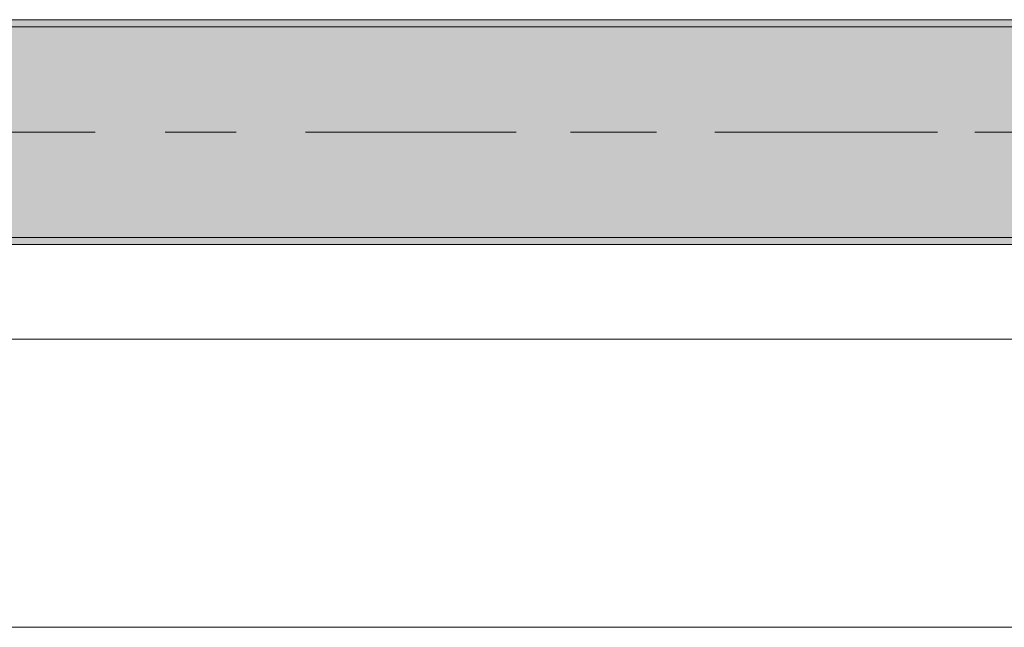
# Model space of a CAD drawing. Header units: metres. Extents: x -3.6 to 84.5, y -11 to 16.8.
# Tile 128 of 228: x 37.173 to 38.575, y -0.155 to 0.71. Entities that reach past the tile are written whole.
import ezdxf

# ---------------------------------------------------------------- set-up
doc = ezdxf.new("R2010")
doc.units = ezdxf.units.M
doc.header["$MEASUREMENT"] = 0
doc.linetypes.add('Achse', pattern=[0.2, 0.1, -0.05, 0, -0.05])
doc.linetypes.add('Strichlinie doppelt', pattern=[0.546806, 0.264583, -0.105833, 0.070556, -0.105833])
for name, color, linetype in [('451 - Universal.Achsen Raster', 7, 'Continuous'), ('604 - Struktur.Wand Aussen', 7, 'Continuous'), ('608 - Struktur.Träger', 7, 'Continuous')]:
    doc.layers.add(name, color=color, linetype=linetype)
pattern_1 = [(45, (0, 0), (-0.01767767, 0.01767767), [0, -0.025])]

msp = doc.modelspace()

# ---------------------------------------------------------------- hatches: boundary and pattern name
at = {"layer": '608 - Struktur.Träger', "linetype": 'Continuous', "lineweight": 0, "true_color": 0x000000}
h = msp.add_hatch(dxfattribs=at)
h.set_pattern_fill('Gips_0001', color=18, style=0, pattern_type=2)
h.set_pattern_definition(pattern_1)
h.paths.add_polyline_path([(36.69, 0.7), (39.9, 0.7), (39.9, 0.71), (36.69, 0.71)])
h = msp.add_hatch(dxfattribs=at)
h.set_pattern_fill('Beton__Stahlbeton_0001', color=18, style=0, pattern_type=2)
h.set_pattern_definition([(45, (0, 0), (-0.08485281, 0.08485281), []), (45, (-0.04243, 0.04243), (-0.08485281, 0.08485281), [0.09, -0.03])])
h.paths.add_polyline_path([(0.69, 0.7), (0.38, 0.7), (0.38, 0.4), (0.69, 0.4), (3.97, 0.4), (4.29, 0.4), (7.57, 0.4), (7.89, 0.4), (11.17, 0.4), (11.49, 0.4), (14.77, 0.4), (15.09, 0.4), (18.37, 0.4), (18.69, 0.4), (21.97, 0.4), (22.29, 0.4), (25.57, 0.4), (25.89, 0.4), (29.17, 0.4), (29.49, 0.4), (32.77, 0.4), (33.09, 0.4), (36.37, 0.4), (36.69, 0.4), (39.97, 0.4), (40.29, 0.4), (43.57, 0.4), (43.89, 0.4), (47.17, 0.4), (47.49, 0.4), (50.77, 0.4), (51.09, 0.4), (54.37, 0.4), (54.69, 0.4), (57.97, 0.4), (58.29, 0.4), (61.57, 0.4), (61.88, 0.4), (61.88, 0.7), (61.57, 0.7), (58.29, 0.7), (57.97, 0.7), (54.69, 0.7), (54.37, 0.7), (51.09, 0.7), (50.77, 0.7), (47.49, 0.7), (47.17, 0.7), (43.89, 0.7), (43.57, 0.7), (40.29, 0.7), (39.9, 0.7), (36.69, 0.7), (36.37, 0.7), (33.09, 0.7), (32.77, 0.7), (29.49, 0.7), (29.17, 0.7), (25.89, 0.7), (25.57, 0.7), (22.29, 0.7), (21.97, 0.7), (18.69, 0.7), (18.37, 0.7), (15.09, 0.7), (14.77, 0.7), (11.49, 0.7), (11.17, 0.7), (7.89, 0.7), (7.57, 0.7), (4.29, 0.7), (3.97, 0.7)])
h = msp.add_hatch(dxfattribs=at)
h.set_pattern_fill('Gips_0001', color=18, style=0, pattern_type=2)
h.set_pattern_definition(pattern_1)
h.paths.add_polyline_path([(36.69, 0.4), (36.69, 0.39), (39.97, 0.39), (39.97, 0.4)])

# ---------------------------------------------------------------- linework, layer by layer
at = {"layer": '451 - Universal.Achsen Raster', "color": 160, "linetype": 'Strichlinie doppelt', "lineweight": 9, "true_color": 0x3232ff}
msp.add_line((64.935, 0.55), (-3.175, 0.55), dxfattribs=at)
at = {"layer": '604 - Struktur.Wand Aussen', "color": 7, "linetype": 'Continuous', "lineweight": 13}
for p, q in [((39.54, 0.255), (37.14, 0.255)), ((37.14, -0.155), (39.54, -0.155))]:
    msp.add_line(p, q, dxfattribs=at)
at = {"layer": '608 - Struktur.Träger', "color": 7, "linetype": 'Continuous', "lineweight": 13}
for p, q in [((0.38, 0.71), (61.88, 0.71)), ((39.9, 0.7), (36.69, 0.7)), ((0.38, 0.39), (61.88, 0.39))]:
    msp.add_line(p, q, dxfattribs=at)
at = {"layer": '608 - Struktur.Träger', "color": 7, "linetype": 'Continuous', "lineweight": 5}
for p, q in [((39.9, 0.71), (36.69, 0.71)), ((39.97, 0.39), (36.69, 0.39))]:
    msp.add_line(p, q, dxfattribs=at)
at = {"layer": '608 - Struktur.Träger', "color": 7, "linetype": 'Achse', "lineweight": 9}
msp.add_line((0.38, 0.55), (61.88, 0.55), dxfattribs=at)
at = {"layer": '608 - Struktur.Träger', "color": 7, "linetype": 'Continuous', "lineweight": 13, "flags": 128}
msp.add_lwpolyline([(54.69, 0.4), (54.37, 0.4), (51.09, 0.4), (50.77, 0.4), (47.49, 0.4), (47.17, 0.4), (43.89, 0.4), (43.57, 0.4), (40.29, 0.4), (39.97, 0.4), (36.69, 0.4), (36.37, 0.4), (33.09, 0.4), (32.77, 0.4), (29.49, 0.4), (29.17, 0.4), (25.89, 0.4), (25.57, 0.4), (22.29, 0.4), (21.97, 0.4), (18.69, 0.4), (18.37, 0.4)], dxfattribs=at)

doc.saveas('drawing.dxf')
